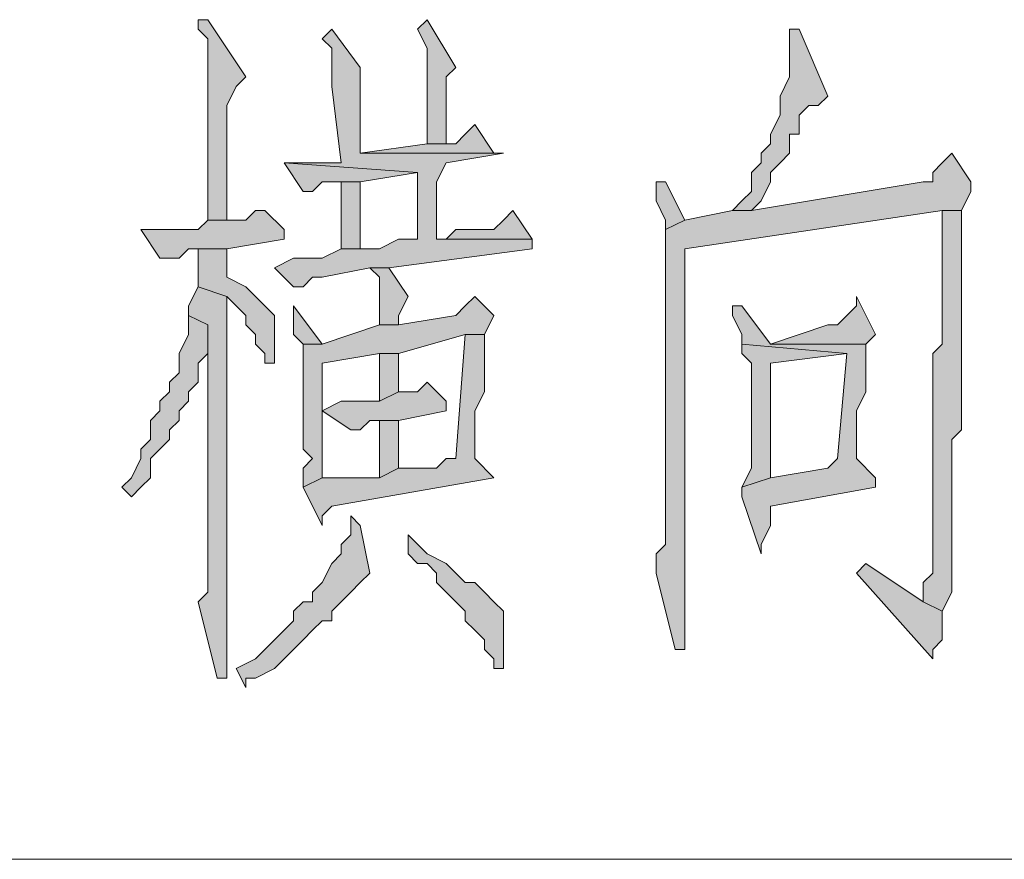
# Model space of a CAD drawing. Extents: x 566443 to 590371, y 3845226 to 3876576.
# Tile 181 of 221: x 586680.66 to 586685.03, y 3853962.96 to 3853966.69. Entities that reach past the tile are written whole.
import ezdxf

# ---------------------------------------------------------------- set-up
doc = ezdxf.new("R2010")
doc.units = 0
doc.layers.add('C00-00-00', color=7, linetype='CONTINUOUS')

msp = doc.modelspace()

# ---------------------------------------------------------------- hatches: boundary and pattern name
at = {"layer": 'C00-00-00'}
h = msp.add_hatch(color=256, dxfattribs=at)
h.dxf.hatch_style = 2
h.paths.add_polyline_path([(586681.4979, 3853966.6869), (586681.4556, 3853966.6869), (586681.4556, 3853966.6446), (586681.4979, 3853966.6023), (586681.4979, 3853965.7979), (586681.5826, 3853965.7979), (586681.5826, 3853965.9249), (586681.5826, 3853965.9673), (586681.5826, 3853966.3059), (586681.6249, 3853966.3906), (586681.6672, 3853966.4329)])
h = msp.add_hatch(color=256, dxfattribs=at)
h.dxf.hatch_style = 2
h.paths.add_polyline_path([(586682.4716, 3853966.6869), (586682.4292, 3853966.6446), (586682.4716, 3853966.5599), (586682.4716, 3853966.1366), (586682.5562, 3853966.1366), (586682.5562, 3853966.4329), (586682.5986, 3853966.4753)])
h = msp.add_hatch(color=256, dxfattribs=at)
h.dxf.hatch_style = 2
h.paths.add_polyline_path([(586682.0482, 3853966.6446), (586682.0059, 3853966.6023), (586682.0482, 3853966.5599), (586682.0482, 3853966.3906), (586682.0906, 3853966.0519), (586681.8366, 3853966.0519), (586682.4292, 3853966.0096), (586682.4292, 3853965.7133), (586682.3869, 3853965.7133), (586682.3446, 3853965.7133), (586682.2599, 3853965.6709), (586682.0906, 3853965.6709), (586682.0059, 3853965.6286), (586681.8789, 3853965.6286), (586681.7942, 3853965.5863), (586681.8789, 3853965.5016), (586681.9212, 3853965.5016), (586681.9636, 3853965.5439), (586682.0059, 3853965.5439), (586682.2176, 3853965.5863), (586682.3022, 3853965.5863), (586682.9372, 3853965.6709), (586682.9372, 3853965.7133), (586682.5139, 3853965.7133), (586682.5139, 3853965.9673), (586682.5562, 3853966.0519), (586682.8102, 3853966.0943), (586682.1752, 3853966.0943), (586682.1752, 3853966.1366), (586682.1752, 3853966.4753)])
h = msp.add_hatch(color=256, dxfattribs=at)
h.dxf.hatch_style = 2
h.paths.add_polyline_path([(586684.1226, 3853966.6446), (586684.0802, 3853966.6446), (586684.0802, 3853966.6023), (586684.0802, 3853966.4329), (586684.0379, 3853966.3483), (586684.0379, 3853966.2636), (586683.9956, 3853966.1789), (586683.9956, 3853966.1366), (586683.9532, 3853966.0943), (586683.9532, 3853966.0519), (586683.9109, 3853966.0096), (586683.9109, 3853965.9249), (586683.8686, 3853965.8826), (586683.8262, 3853965.8403), (586683.9109, 3853965.8403), (586683.9532, 3853965.8826), (586683.9956, 3853965.9673), (586683.9956, 3853966.0096), (586684.0379, 3853966.0519), (586684.0802, 3853966.0943), (586684.0802, 3853966.1366), (586684.0802, 3853966.1789), (586684.1226, 3853966.1789), (586684.1226, 3853966.2636), (586684.1649, 3853966.3059), (586684.2072, 3853966.3059), (586684.2496, 3853966.3483)])
h = msp.add_hatch(color=256, dxfattribs=at)
h.dxf.hatch_style = 2
h.paths.add_polyline_path([(586682.6832, 3853966.2213), (586682.6409, 3853966.1789), (586682.5986, 3853966.1366), (586682.4716, 3853966.1366), (586682.1752, 3853966.0943), (586682.8102, 3853966.0943), (586682.7679, 3853966.0943)])
h = msp.add_hatch(color=256, dxfattribs=at)
h.dxf.hatch_style = 2
h.paths.add_polyline_path([(586684.7999, 3853966.0943), (586684.7576, 3853966.0519), (586684.7152, 3853966.0096), (586684.7152, 3853965.9673), (586684.6729, 3853965.9673), (586683.9109, 3853965.8403), (586683.8262, 3853965.8403), (586683.6146, 3853965.7979), (586683.5299, 3853965.7556), (586683.5299, 3853964.7396), (586683.5299, 3853964.6549), (586683.5299, 3853964.3586), (586683.4876, 3853964.3163), (586683.4876, 3853964.2316), (586683.5722, 3853963.8929), (586683.6146, 3853963.8929), (586683.6146, 3853964.3163), (586683.6146, 3853965.6709), (586684.7576, 3853965.8403), (586684.8422, 3853965.8403), (586684.8846, 3853965.9249), (586684.8846, 3853965.9673)])
h = msp.add_hatch(color=256, dxfattribs=at)
h.dxf.hatch_style = 2
h.paths.add_polyline_path([(586681.8366, 3853966.0519), (586681.9212, 3853965.9249), (586681.9636, 3853965.9249), (586682.0059, 3853965.9673), (586682.1752, 3853965.9673), (586682.4292, 3853966.0096)])
h = msp.add_hatch(color=256, dxfattribs=at)
h.dxf.hatch_style = 2
h.paths.add_polyline_path([(586682.1752, 3853965.9673), (586682.0906, 3853965.9673), (586682.0906, 3853965.6709), (586682.1752, 3853965.6709), (586682.1752, 3853965.7556)])
h = msp.add_hatch(color=256, dxfattribs=at)
h.dxf.hatch_style = 2
h.paths.add_polyline_path([(586683.5299, 3853965.9673), (586683.4876, 3853965.9673), (586683.4876, 3853965.8826), (586683.5299, 3853965.7979), (586683.5299, 3853965.7556), (586683.6146, 3853965.7979)])
h = msp.add_hatch(color=256, dxfattribs=at)
h.dxf.hatch_style = 2
h.paths.add_polyline_path([(586681.7519, 3853965.8403), (586681.7096, 3853965.8403), (586681.6672, 3853965.7979), (586681.4979, 3853965.7979), (586681.4556, 3853965.7556), (586681.2016, 3853965.7556), (586681.2862, 3853965.6286), (586681.3709, 3853965.6286), (586681.4132, 3853965.6709), (586681.5826, 3853965.6709), (586681.8366, 3853965.7133), (586681.8366, 3853965.7556)])
h = msp.add_hatch(color=256, dxfattribs=at)
h.dxf.hatch_style = 2
h.paths.add_polyline_path([(586682.8526, 3853965.8403), (586682.8102, 3853965.7979), (586682.7679, 3853965.7556), (586682.5986, 3853965.7556), (586682.5562, 3853965.7133), (586682.5139, 3853965.7133), (586682.9372, 3853965.7133)])
h = msp.add_hatch(color=256, dxfattribs=at)
h.dxf.hatch_style = 2
h.paths.add_polyline_path([(586684.8422, 3853965.8403), (586684.7576, 3853965.8403), (586684.7576, 3853965.7556), (586684.7576, 3853965.2476), (586684.7152, 3853965.2053), (586684.7152, 3853964.4009), (586684.7152, 3853964.3586), (586684.7152, 3853964.2316), (586684.6729, 3853964.1893), (586684.6729, 3853964.1046), (586684.7576, 3853964.0623), (586684.7999, 3853964.1469), (586684.7999, 3853964.8243), (586684.8422, 3853964.8666)])
h = msp.add_hatch(color=256, dxfattribs=at)
h.dxf.hatch_style = 2
h.paths.add_polyline_path([(586681.5826, 3853965.6709), (586681.4556, 3853965.6709), (586681.4556, 3853965.6286), (586681.4556, 3853965.5016), (586681.5826, 3853965.4593), (586681.6249, 3853965.4169), (586681.6672, 3853965.3746), (586681.6672, 3853965.3323), (586681.7096, 3853965.2899), (586681.7096, 3853965.2476), (586681.7519, 3853965.2053), (586681.7519, 3853965.1629), (586681.7942, 3853965.1629), (586681.7942, 3853965.3746), (586681.7519, 3853965.4169), (586681.7096, 3853965.4593), (586681.6672, 3853965.5016), (586681.5826, 3853965.5439), (586681.5826, 3853965.5863)])
h = msp.add_hatch(color=256, dxfattribs=at)
h.dxf.hatch_style = 2
h.paths.add_polyline_path([(586682.3022, 3853965.5863), (586682.2176, 3853965.5863), (586682.2599, 3853965.5439), (586682.2599, 3853965.3323), (586682.3446, 3853965.3323), (586682.3446, 3853965.3746), (586682.3869, 3853965.4593)])
h = msp.add_hatch(color=256, dxfattribs=at)
h.dxf.hatch_style = 2
h.paths.add_polyline_path([(586681.4556, 3853965.5016), (586681.4132, 3853965.4169), (586681.4132, 3853965.3746), (586681.4979, 3853965.3323), (586681.4979, 3853964.1469), (586681.4556, 3853964.1046), (586681.5402, 3853963.7659), (586681.5826, 3853963.7659), (586681.5826, 3853964.1469), (586681.5826, 3853965.4593)])
h = msp.add_hatch(color=256, dxfattribs=at)
h.dxf.hatch_style = 2
h.paths.add_polyline_path([(586682.6832, 3853965.4593), (586682.6409, 3853965.4169), (586682.5986, 3853965.3746), (586682.3446, 3853965.3323), (586682.2599, 3853965.3323), (586682.0059, 3853965.2476), (586681.9212, 3853965.2476), (586681.9212, 3853965.2053), (586681.9212, 3853964.7819), (586681.9636, 3853964.7396), (586681.9212, 3853964.6973), (586681.9212, 3853964.6126), (586682.0059, 3853964.6549), (586682.0059, 3853964.9089), (586682.0059, 3853964.9936), (586682.0059, 3853965.1629), (586682.2599, 3853965.2053), (586682.3446, 3853965.2053), (586682.6409, 3853965.2899), (586682.7256, 3853965.2899), (586682.7679, 3853965.3746)])
h = msp.add_hatch(color=256, dxfattribs=at)
h.dxf.hatch_style = 2
h.paths.add_polyline_path([(586684.3766, 3853965.4593), (586684.3766, 3853965.4169), (586684.3342, 3853965.3746), (586684.2919, 3853965.3323), (586684.2496, 3853965.3323), (586683.9956, 3853965.2476), (586684.4189, 3853965.2476), (586684.4612, 3853965.2899)])
h = msp.add_hatch(color=256, dxfattribs=at)
h.dxf.hatch_style = 2
h.paths.add_polyline_path([(586681.8789, 3853965.4169), (586681.8789, 3853965.2899), (586681.9212, 3853965.2476), (586682.0059, 3853965.2476)])
h = msp.add_hatch(color=256, dxfattribs=at)
h.dxf.hatch_style = 2
h.paths.add_polyline_path([(586683.8686, 3853965.4169), (586683.8262, 3853965.4169), (586683.8262, 3853965.3746), (586683.8686, 3853965.2899), (586683.8686, 3853965.2476), (586684.3342, 3853965.2053), (586684.2919, 3853964.7396), (586684.2496, 3853964.6973), (586683.9956, 3853964.6549), (586683.8686, 3853964.6126), (586683.8686, 3853964.5703), (586683.9532, 3853964.3163), (586683.9532, 3853964.3586), (586683.9956, 3853964.4433), (586683.9956, 3853964.5279), (586684.4612, 3853964.6126), (586684.4612, 3853964.6549), (586684.3766, 3853964.7396), (586684.3766, 3853964.9513), (586684.4189, 3853965.0359), (586684.4189, 3853965.0783), (586684.4189, 3853965.1206), (586684.4189, 3853965.2476), (586683.9956, 3853965.2476)])
h = msp.add_hatch(color=256, dxfattribs=at)
h.dxf.hatch_style = 2
h.paths.add_polyline_path([(586681.4132, 3853965.3746), (586681.4132, 3853965.2899), (586681.3709, 3853965.2053), (586681.3709, 3853965.1206), (586681.3286, 3853965.0783), (586681.3286, 3853965.0359), (586681.2862, 3853964.9936), (586681.2862, 3853964.9513), (586681.2439, 3853964.9089), (586681.2439, 3853964.8243), (586681.2016, 3853964.7819), (586681.2016, 3853964.7396), (586681.1592, 3853964.6549), (586681.1169, 3853964.6126), (586681.1592, 3853964.5703), (586681.2016, 3853964.6126), (586681.2439, 3853964.6549), (586681.2439, 3853964.7396), (586681.2862, 3853964.7819), (586681.3286, 3853964.8243), (586681.3286, 3853964.8666), (586681.3709, 3853964.9089), (586681.3709, 3853964.9513), (586681.4132, 3853964.9936), (586681.4132, 3853965.0359), (586681.4556, 3853965.0783), (586681.4556, 3853965.1629), (586681.4979, 3853965.2053), (586681.4979, 3853965.3323)])
h = msp.add_hatch(color=256, dxfattribs=at)
h.dxf.hatch_style = 2
h.paths.add_polyline_path([(586682.7256, 3853965.2899), (586682.6409, 3853965.2899), (586682.5986, 3853964.7396), (586682.5562, 3853964.7396), (586682.5139, 3853964.6973), (586682.3446, 3853964.6973), (586682.2599, 3853964.6549), (586682.0059, 3853964.6549), (586681.9212, 3853964.6126), (586682.0059, 3853964.4433), (586682.0059, 3853964.4856), (586682.0482, 3853964.5279), (586682.7679, 3853964.6549), (586682.6832, 3853964.7396), (586682.6832, 3853964.7819), (586682.6832, 3853964.9513), (586682.7256, 3853965.0359)])
h = msp.add_hatch(color=256, dxfattribs=at)
h.dxf.hatch_style = 2
h.paths.add_polyline_path([(586683.8686, 3853965.2476), (586683.8686, 3853965.2053), (586683.9109, 3853965.1629), (586683.9109, 3853964.6973), (586683.8686, 3853964.6126), (586683.9956, 3853964.6549), (586683.9956, 3853965.1629), (586684.3342, 3853965.2053)])
h = msp.add_hatch(color=256, dxfattribs=at)
h.dxf.hatch_style = 2
h.paths.add_polyline_path([(586682.3446, 3853965.2053), (586682.2599, 3853965.2053), (586682.2599, 3853964.9936), (586682.3446, 3853965.0359)])
h = msp.add_hatch(color=256, dxfattribs=at)
h.dxf.hatch_style = 2
h.paths.add_polyline_path([(586682.4716, 3853965.0783), (586682.4292, 3853965.0359), (586682.3446, 3853965.0359), (586682.2599, 3853964.9936), (586682.0906, 3853964.9936), (586682.0059, 3853964.9513), (586682.1329, 3853964.8666), (586682.1752, 3853964.8666), (586682.2176, 3853964.9089), (586682.3446, 3853964.9089), (586682.5562, 3853964.9513), (586682.5562, 3853964.9936)])
h = msp.add_hatch(color=256, dxfattribs=at)
h.dxf.hatch_style = 2
h.paths.add_polyline_path([(586682.3446, 3853964.9089), (586682.2599, 3853964.9089), (586682.2599, 3853964.6549), (586682.3446, 3853964.6973)])
h = msp.add_hatch(color=256, dxfattribs=at)
h.dxf.hatch_style = 2
h.paths.add_polyline_path([(586682.1329, 3853964.4856), (586682.1329, 3853964.4009), (586682.0906, 3853964.3586), (586682.0906, 3853964.3163), (586682.0482, 3853964.2739), (586682.0059, 3853964.1893), (586681.9636, 3853964.1469), (586681.9636, 3853964.1046), (586681.9212, 3853964.1046), (586681.8789, 3853964.0623), (586681.8789, 3853964.0199), (586681.8366, 3853963.9776), (586681.7942, 3853963.9353), (586681.7519, 3853963.8929), (586681.7096, 3853963.8506), (586681.6249, 3853963.8083), (586681.6672, 3853963.7236), (586681.6672, 3853963.7659), (586681.7096, 3853963.7659), (586681.7942, 3853963.8083), (586681.8366, 3853963.8506), (586681.8789, 3853963.8929), (586681.9212, 3853963.9353), (586681.9636, 3853963.9776), (586682.0059, 3853964.0199), (586682.0482, 3853964.0199), (586682.0482, 3853964.0623), (586682.0906, 3853964.1046), (586682.1329, 3853964.1469), (586682.1752, 3853964.1893), (586682.2176, 3853964.2316), (586682.1752, 3853964.4433)])
h = msp.add_hatch(color=256, dxfattribs=at)
h.dxf.hatch_style = 2
h.paths.add_polyline_path([(586682.3869, 3853964.4009), (586682.3869, 3853964.3163), (586682.4292, 3853964.2739), (586682.4716, 3853964.2739), (586682.5139, 3853964.2316), (586682.5139, 3853964.1893), (586682.5562, 3853964.1469), (586682.5986, 3853964.1046), (586682.6409, 3853964.0623), (586682.6409, 3853964.0199), (586682.6832, 3853963.9776), (586682.7256, 3853963.9353), (586682.7256, 3853963.8929), (586682.7679, 3853963.8506), (586682.7679, 3853963.8083), (586682.8102, 3853963.8083), (586682.8102, 3853964.0623), (586682.7679, 3853964.1046), (586682.7256, 3853964.1469), (586682.6832, 3853964.1893), (586682.6409, 3853964.1893), (586682.5986, 3853964.2316), (586682.5562, 3853964.2739), (586682.4716, 3853964.3163)])
h = msp.add_hatch(color=256, dxfattribs=at)
h.dxf.hatch_style = 2
h.paths.add_polyline_path([(586684.4189, 3853964.2739), (586684.3766, 3853964.2316), (586684.7152, 3853963.8506), (586684.7152, 3853963.8929), (586684.7576, 3853963.9353), (586684.7576, 3853964.0623), (586684.6729, 3853964.1046)])

# ---------------------------------------------------------------- linework, layer by layer
at = {"layer": 'C00-00-00', "lineweight": 0}
for points in [[(586681.4979, 3853966.6869), (586681.4556, 3853966.6869), (586681.4556, 3853966.6446), (586681.4979, 3853966.6023), (586681.4979, 3853965.7979), (586681.5826, 3853965.7979), (586681.5826, 3853965.9249), (586681.5826, 3853965.9673), (586681.5826, 3853966.3059), (586681.6249, 3853966.3906), (586681.6672, 3853966.4329)], [(586682.4716, 3853966.6869), (586682.4292, 3853966.6446), (586682.4716, 3853966.5599), (586682.4716, 3853966.1366), (586682.5562, 3853966.1366), (586682.5562, 3853966.4329), (586682.5986, 3853966.4753)], [(586682.0482, 3853966.6446), (586682.0059, 3853966.6023), (586682.0482, 3853966.5599), (586682.0482, 3853966.3906), (586682.0906, 3853966.0519), (586681.8366, 3853966.0519), (586682.4292, 3853966.0096), (586682.4292, 3853965.7133), (586682.3869, 3853965.7133), (586682.3446, 3853965.7133), (586682.2599, 3853965.6709), (586682.0906, 3853965.6709), (586682.0059, 3853965.6286), (586681.8789, 3853965.6286), (586681.7942, 3853965.5863), (586681.8789, 3853965.5016), (586681.9212, 3853965.5016), (586681.9636, 3853965.5439), (586682.0059, 3853965.5439), (586682.2176, 3853965.5863), (586682.3022, 3853965.5863), (586682.9372, 3853965.6709), (586682.9372, 3853965.7133), (586682.5139, 3853965.7133), (586682.5139, 3853965.9673), (586682.5562, 3853966.0519), (586682.8102, 3853966.0943), (586682.1752, 3853966.0943), (586682.1752, 3853966.1366), (586682.1752, 3853966.4753)], [(586684.1226, 3853966.6446), (586684.0802, 3853966.6446), (586684.0802, 3853966.6023), (586684.0802, 3853966.4329), (586684.0379, 3853966.3483), (586684.0379, 3853966.2636), (586683.9956, 3853966.1789), (586683.9956, 3853966.1366), (586683.9532, 3853966.0943), (586683.9532, 3853966.0519), (586683.9109, 3853966.0096), (586683.9109, 3853965.9249), (586683.8686, 3853965.8826), (586683.8262, 3853965.8403), (586683.9109, 3853965.8403), (586683.9532, 3853965.8826), (586683.9956, 3853965.9673), (586683.9956, 3853966.0096), (586684.0379, 3853966.0519), (586684.0802, 3853966.0943), (586684.0802, 3853966.1366), (586684.0802, 3853966.1789), (586684.1226, 3853966.1789), (586684.1226, 3853966.2636), (586684.1649, 3853966.3059), (586684.2072, 3853966.3059), (586684.2496, 3853966.3483)], [(586682.6832, 3853966.2213), (586682.6409, 3853966.1789), (586682.5986, 3853966.1366), (586682.4716, 3853966.1366), (586682.1752, 3853966.0943), (586682.8102, 3853966.0943), (586682.7679, 3853966.0943)], [(586684.7999, 3853966.0943), (586684.7576, 3853966.0519), (586684.7152, 3853966.0096), (586684.7152, 3853965.9673), (586684.6729, 3853965.9673), (586683.9109, 3853965.8403), (586683.8262, 3853965.8403), (586683.6146, 3853965.7979), (586683.5299, 3853965.7556), (586683.5299, 3853964.7396), (586683.5299, 3853964.6549), (586683.5299, 3853964.3586), (586683.4876, 3853964.3163), (586683.4876, 3853964.2316), (586683.5722, 3853963.8929), (586683.6146, 3853963.8929), (586683.6146, 3853964.3163), (586683.6146, 3853965.6709), (586684.7576, 3853965.8403), (586684.8422, 3853965.8403), (586684.8846, 3853965.9249), (586684.8846, 3853965.9673)], [(586681.8366, 3853966.0519), (586681.9212, 3853965.9249), (586681.9636, 3853965.9249), (586682.0059, 3853965.9673), (586682.1752, 3853965.9673), (586682.4292, 3853966.0096)], [(586682.1752, 3853965.9673), (586682.0906, 3853965.9673), (586682.0906, 3853965.6709), (586682.1752, 3853965.6709), (586682.1752, 3853965.7556)], [(586683.5299, 3853965.9673), (586683.4876, 3853965.9673), (586683.4876, 3853965.8826), (586683.5299, 3853965.7979), (586683.5299, 3853965.7556), (586683.6146, 3853965.7979)], [(586681.7519, 3853965.8403), (586681.7096, 3853965.8403), (586681.6672, 3853965.7979), (586681.4979, 3853965.7979), (586681.4556, 3853965.7556), (586681.2016, 3853965.7556), (586681.2862, 3853965.6286), (586681.3709, 3853965.6286), (586681.4132, 3853965.6709), (586681.5826, 3853965.6709), (586681.8366, 3853965.7133), (586681.8366, 3853965.7556)], [(586682.8526, 3853965.8403), (586682.8102, 3853965.7979), (586682.7679, 3853965.7556), (586682.5986, 3853965.7556), (586682.5562, 3853965.7133), (586682.5139, 3853965.7133), (586682.9372, 3853965.7133)], [(586684.8422, 3853965.8403), (586684.7576, 3853965.8403), (586684.7576, 3853965.7556), (586684.7576, 3853965.2476), (586684.7152, 3853965.2053), (586684.7152, 3853964.4009), (586684.7152, 3853964.3586), (586684.7152, 3853964.2316), (586684.6729, 3853964.1893), (586684.6729, 3853964.1046), (586684.7576, 3853964.0623), (586684.7999, 3853964.1469), (586684.7999, 3853964.8243), (586684.8422, 3853964.8666)], [(586681.5826, 3853965.6709), (586681.4556, 3853965.6709), (586681.4556, 3853965.6286), (586681.4556, 3853965.5016), (586681.5826, 3853965.4593), (586681.6249, 3853965.4169), (586681.6672, 3853965.3746), (586681.6672, 3853965.3323), (586681.7096, 3853965.2899), (586681.7096, 3853965.2476), (586681.7519, 3853965.2053), (586681.7519, 3853965.1629), (586681.7942, 3853965.1629), (586681.7942, 3853965.3746), (586681.7519, 3853965.4169), (586681.7096, 3853965.4593), (586681.6672, 3853965.5016), (586681.5826, 3853965.5439), (586681.5826, 3853965.5863)], [(586682.3022, 3853965.5863), (586682.2176, 3853965.5863), (586682.2599, 3853965.5439), (586682.2599, 3853965.3323), (586682.3446, 3853965.3323), (586682.3446, 3853965.3746), (586682.3869, 3853965.4593)], [(586681.4556, 3853965.5016), (586681.4132, 3853965.4169), (586681.4132, 3853965.3746), (586681.4979, 3853965.3323), (586681.4979, 3853964.1469), (586681.4556, 3853964.1046), (586681.5402, 3853963.7659), (586681.5826, 3853963.7659), (586681.5826, 3853964.1469), (586681.5826, 3853965.4593)], [(586682.6832, 3853965.4593), (586682.6409, 3853965.4169), (586682.5986, 3853965.3746), (586682.3446, 3853965.3323), (586682.2599, 3853965.3323), (586682.0059, 3853965.2476), (586681.9212, 3853965.2476), (586681.9212, 3853965.2053), (586681.9212, 3853964.7819), (586681.9636, 3853964.7396), (586681.9212, 3853964.6973), (586681.9212, 3853964.6126), (586682.0059, 3853964.6549), (586682.0059, 3853964.9089), (586682.0059, 3853964.9936), (586682.0059, 3853965.1629), (586682.2599, 3853965.2053), (586682.3446, 3853965.2053), (586682.6409, 3853965.2899), (586682.7256, 3853965.2899), (586682.7679, 3853965.3746)], [(586684.3766, 3853965.4593), (586684.3766, 3853965.4169), (586684.3342, 3853965.3746), (586684.2919, 3853965.3323), (586684.2496, 3853965.3323), (586683.9956, 3853965.2476), (586684.4189, 3853965.2476), (586684.4612, 3853965.2899)], [(586681.8789, 3853965.4169), (586681.8789, 3853965.2899), (586681.9212, 3853965.2476), (586682.0059, 3853965.2476)], [(586683.8686, 3853965.4169), (586683.8262, 3853965.4169), (586683.8262, 3853965.3746), (586683.8686, 3853965.2899), (586683.8686, 3853965.2476), (586684.3342, 3853965.2053), (586684.2919, 3853964.7396), (586684.2496, 3853964.6973), (586683.9956, 3853964.6549), (586683.8686, 3853964.6126), (586683.8686, 3853964.5703), (586683.9532, 3853964.3163), (586683.9532, 3853964.3586), (586683.9956, 3853964.4433), (586683.9956, 3853964.5279), (586684.4612, 3853964.6126), (586684.4612, 3853964.6549), (586684.3766, 3853964.7396), (586684.3766, 3853964.9513), (586684.4189, 3853965.0359), (586684.4189, 3853965.0783), (586684.4189, 3853965.1206), (586684.4189, 3853965.2476), (586683.9956, 3853965.2476)], [(586681.4132, 3853965.3746), (586681.4132, 3853965.2899), (586681.3709, 3853965.2053), (586681.3709, 3853965.1206), (586681.3286, 3853965.0783), (586681.3286, 3853965.0359), (586681.2862, 3853964.9936), (586681.2862, 3853964.9513), (586681.2439, 3853964.9089), (586681.2439, 3853964.8243), (586681.2016, 3853964.7819), (586681.2016, 3853964.7396), (586681.1592, 3853964.6549), (586681.1169, 3853964.6126), (586681.1592, 3853964.5703), (586681.2016, 3853964.6126), (586681.2439, 3853964.6549), (586681.2439, 3853964.7396), (586681.2862, 3853964.7819), (586681.3286, 3853964.8243), (586681.3286, 3853964.8666), (586681.3709, 3853964.9089), (586681.3709, 3853964.9513), (586681.4132, 3853964.9936), (586681.4132, 3853965.0359), (586681.4556, 3853965.0783), (586681.4556, 3853965.1629), (586681.4979, 3853965.2053), (586681.4979, 3853965.3323)], [(586682.7256, 3853965.2899), (586682.6409, 3853965.2899), (586682.5986, 3853964.7396), (586682.5562, 3853964.7396), (586682.5139, 3853964.6973), (586682.3446, 3853964.6973), (586682.2599, 3853964.6549), (586682.0059, 3853964.6549), (586681.9212, 3853964.6126), (586682.0059, 3853964.4433), (586682.0059, 3853964.4856), (586682.0482, 3853964.5279), (586682.7679, 3853964.6549), (586682.6832, 3853964.7396), (586682.6832, 3853964.7819), (586682.6832, 3853964.9513), (586682.7256, 3853965.0359)], [(586683.8686, 3853965.2476), (586683.8686, 3853965.2053), (586683.9109, 3853965.1629), (586683.9109, 3853964.6973), (586683.8686, 3853964.6126), (586683.9956, 3853964.6549), (586683.9956, 3853965.1629), (586684.3342, 3853965.2053)], [(586682.3446, 3853965.2053), (586682.2599, 3853965.2053), (586682.2599, 3853964.9936), (586682.3446, 3853965.0359)], [(586682.4716, 3853965.0783), (586682.4292, 3853965.0359), (586682.3446, 3853965.0359), (586682.2599, 3853964.9936), (586682.0906, 3853964.9936), (586682.0059, 3853964.9513), (586682.1329, 3853964.8666), (586682.1752, 3853964.8666), (586682.2176, 3853964.9089), (586682.3446, 3853964.9089), (586682.5562, 3853964.9513), (586682.5562, 3853964.9936)], [(586682.3446, 3853964.9089), (586682.2599, 3853964.9089), (586682.2599, 3853964.6549), (586682.3446, 3853964.6973)], [(586682.1329, 3853964.4856), (586682.1329, 3853964.4009), (586682.0906, 3853964.3586), (586682.0906, 3853964.3163), (586682.0482, 3853964.2739), (586682.0059, 3853964.1893), (586681.9636, 3853964.1469), (586681.9636, 3853964.1046), (586681.9212, 3853964.1046), (586681.8789, 3853964.0623), (586681.8789, 3853964.0199), (586681.8366, 3853963.9776), (586681.7942, 3853963.9353), (586681.7519, 3853963.8929), (586681.7096, 3853963.8506), (586681.6249, 3853963.8083), (586681.6672, 3853963.7236), (586681.6672, 3853963.7659), (586681.7096, 3853963.7659), (586681.7942, 3853963.8083), (586681.8366, 3853963.8506), (586681.8789, 3853963.8929), (586681.9212, 3853963.9353), (586681.9636, 3853963.9776), (586682.0059, 3853964.0199), (586682.0482, 3853964.0199), (586682.0482, 3853964.0623), (586682.0906, 3853964.1046), (586682.1329, 3853964.1469), (586682.1752, 3853964.1893), (586682.2176, 3853964.2316), (586682.1752, 3853964.4433)], [(586682.3869, 3853964.4009), (586682.3869, 3853964.3163), (586682.4292, 3853964.2739), (586682.4716, 3853964.2739), (586682.5139, 3853964.2316), (586682.5139, 3853964.1893), (586682.5562, 3853964.1469), (586682.5986, 3853964.1046), (586682.6409, 3853964.0623), (586682.6409, 3853964.0199), (586682.6832, 3853963.9776), (586682.7256, 3853963.9353), (586682.7256, 3853963.8929), (586682.7679, 3853963.8506), (586682.7679, 3853963.8083), (586682.8102, 3853963.8083), (586682.8102, 3853964.0623), (586682.7679, 3853964.1046), (586682.7256, 3853964.1469), (586682.6832, 3853964.1893), (586682.6409, 3853964.1893), (586682.5986, 3853964.2316), (586682.5562, 3853964.2739), (586682.4716, 3853964.3163)], [(586684.4189, 3853964.2739), (586684.3766, 3853964.2316), (586684.7152, 3853963.8506), (586684.7152, 3853963.8929), (586684.7576, 3853963.9353), (586684.7576, 3853964.0623), (586684.6729, 3853964.1046)]]:
    msp.add_lwpolyline(points, close=True, dxfattribs=at)
at = {"layer": 'C00-00-00', "lineweight": 9}
msp.add_lwpolyline([(586675.3172, 3853962.9616), (586705.0352, 3853962.9616)], dxfattribs=at)

doc.saveas('drawing.dxf')
